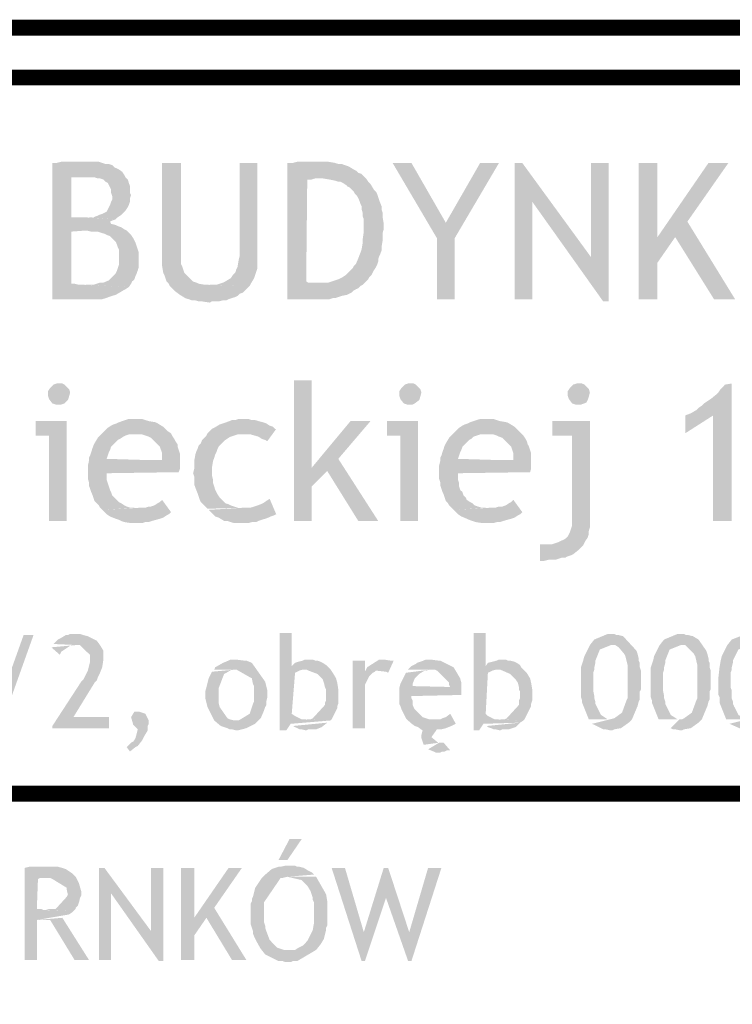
# Model space of a CAD drawing. Header units: millimetres. Extents: x -14047 to 49934, y -21523 to 14989.
# Tile 27 of 256: x 2530 to 2587, y 2939 to 3017. Entities that reach past the tile are written whole.
import ezdxf

# ---------------------------------------------------------------- set-up
doc = ezdxf.new("R2010")
doc.units = ezdxf.units.MM
doc.layers.add('H', color=7, linetype='Continuous')
doc.layers.add('P', color=7, linetype='Continuous')

msp = doc.modelspace()

# ---------------------------------------------------------------- hatches: boundary and pattern name
at = {"layer": 'H', "linetype": 'Continuous'}
for points in [[(2532.932, 2994.605), (2532.932, 3005.449), (2533.287, 3005.449), (2533.637, 3005.539), (2533.902, 3005.539), (2534.257, 3005.539), (2534.522, 3005.539), (2534.787, 3005.539), (2535.052, 3005.539), (2535.492, 3005.539), (2535.667, 3005.539), (2536.371, 3005.539), (2536.636, 3005.539), (2536.901, 3005.449), (2537.166, 3005.364), (2537.431, 3005.364), (2537.696, 3005.274), (2537.871, 3005.099), (2538.226, 3004.924), (2538.491, 3004.744), (2538.666, 3004.479), (2535.757, 3004.304), (2535.137, 3004.304), (2534.872, 3004.304), (2534.607, 3004.304), (2534.432, 3004.304), (2534.432, 3001.129), (2534.607, 3001.129), (2534.872, 3001.129), (2535.137, 3001.129), (2535.402, 3001.129), (2537.961, 3000.954), (2537.696, 3000.864), (2537.521, 3000.779), (2537.606, 3000.599), (2537.961, 3000.514), (2538.136, 3000.424), (2538.401, 3000.334), (2538.666, 3000.159), (2538.841, 3000.069), (2535.577, 3000.069), (2534.432, 2999.984), (2534.432, 2995.84), (2534.697, 2995.84), (2535.052, 2995.75), (2535.227, 2995.75), (2535.492, 2995.75), (2539.016, 2995.575), (2538.751, 2995.4), (2538.576, 2995.31), (2538.136, 2995.045), (2537.961, 2994.955), (2537.696, 2994.87), (2537.431, 2994.78), (2537.166, 2994.69), (2536.901, 2994.605), (2536.636, 2994.605), (2536.371, 2994.605), (2536.106, 2994.605)], [(2545.455, 2994.34), (2544.84, 2994.43), (2544.575, 2994.43), (2544.31, 2994.515), (2544.045, 2994.515), (2543.78, 2994.605), (2543.515, 2994.69), (2543.076, 2994.955), (2542.721, 2995.22), (2542.281, 2995.66), (2542.191, 2995.84), (2542.016, 2996.015), (2541.926, 2996.28), (2541.841, 2996.545), (2541.751, 2996.72), (2541.666, 2997.25), (2541.666, 2997.865), (2541.666, 3005.449), (2543.161, 3005.449), (2543.161, 2997.69), (2543.161, 2997.425), (2543.251, 2997.25), (2543.341, 2996.985), (2543.426, 2996.72), (2543.605, 2996.545), (2543.78, 2996.37), (2543.955, 2996.19), (2544.13, 2996.015), (2544.395, 2995.925), (2544.575, 2995.84), (2545.1, 2995.75), (2545.365, 2995.75), (2548.63, 2995.66), (2548.455, 2995.485), (2548.275, 2995.31), (2548.1, 2995.135), (2547.835, 2995.045), (2547.66, 2994.87), (2547.485, 2994.78), (2546.955, 2994.605), (2546.78, 2994.515), (2546.515, 2994.515), (2546.16, 2994.43), (2545.895, 2994.43), (2545.63, 2994.43)], [(2548.63, 2995.66), (2545.455, 2995.75), (2545.72, 2995.75), (2545.985, 2995.75), (2546.25, 2995.84), (2546.515, 2995.925), (2546.69, 2996.015), (2547.13, 2996.28), (2547.305, 2996.545), (2547.485, 2996.72), (2547.57, 2996.985), (2547.66, 2997.16), (2547.75, 2997.69), (2547.835, 2998.045), (2547.835, 3005.449), (2549.25, 3005.449), (2549.25, 2997.865), (2549.25, 2997.605), (2549.25, 2997.34), (2549.25, 2997.075), (2549.07, 2996.545), (2548.985, 2996.28), (2548.72, 2995.84)], [(2551.629, 2994.605), (2551.629, 3005.449), (2552.069, 3005.449), (2552.424, 3005.539), (2552.774, 3005.539), (2553.039, 3005.539), (2553.304, 3005.539), (2553.569, 3005.539), (2554.624, 3005.539), (2554.889, 3005.539), (2555.419, 3005.449), (2555.684, 3005.364), (2555.949, 3005.364), (2556.214, 3005.274), (2556.479, 3005.184), (2556.919, 3004.924), (2557.094, 3004.834), (2557.274, 3004.659), (2557.539, 3004.569), (2557.714, 3004.394), (2557.889, 3004.214), (2554.274, 3004.214), (2553.834, 3004.214), (2553.569, 3004.129), (2553.214, 3004.129), (2553.129, 2996.015), (2553.304, 2995.925), (2553.569, 2995.925), (2553.834, 2995.925), (2554.364, 2995.925), (2557.624, 2995.75), (2557.449, 2995.66), (2557.274, 2995.485), (2557.094, 2995.4), (2556.919, 2995.31), (2556.744, 2995.135), (2556.569, 2995.045), (2556.389, 2994.955), (2555.949, 2994.87), (2555.684, 2994.78), (2555.419, 2994.69), (2555.244, 2994.69), (2554.979, 2994.605), (2554.714, 2994.605), (2554.184, 2994.605)], [(2563.533, 2999.455), (2560.003, 3005.449), (2561.503, 3005.449), (2564.238, 3000.689)], [(2563.533, 2994.605), (2563.533, 2999.455), (2564.238, 3000.689), (2566.972, 3005.449), (2568.472, 3005.449), (2564.943, 2999.455), (2564.943, 2994.605)], [(2569.707, 2994.605), (2569.707, 3005.449), (2570.322, 3005.449), (2571.117, 3002.364), (2571.117, 2994.605)], [(2576.761, 2994.43), (2571.117, 3002.364), (2570.322, 3005.449), (2575.791, 2997.955)], [(2576.761, 2994.43), (2575.791, 2997.955), (2575.791, 3005.449), (2577.201, 3005.449), (2577.201, 2994.43)], [(2579.581, 2994.605), (2579.581, 3005.449), (2581.08, 3005.449), (2581.08, 2994.605)], [(2581.08, 2997.515), (2581.08, 2999.545), (2585.14, 3005.449), (2586.725, 3005.449), (2583.46, 3000.779), (2582.49, 2999.545)], [(2537.961, 3000.954), (2535.577, 3001.129), (2535.842, 3001.129), (2536.196, 3001.129), (2536.461, 3001.219), (2536.636, 3001.304), (2536.901, 3001.394), (2537.076, 3001.484), (2537.256, 3001.569), (2537.341, 3001.749), (2537.431, 3001.924), (2537.521, 3002.099), (2537.606, 3002.364), (2537.696, 3002.539), (2537.696, 3002.804), (2537.606, 3003.069), (2537.606, 3003.334), (2537.521, 3003.509), (2537.431, 3003.689), (2537.341, 3003.864), (2537.166, 3003.954), (2536.991, 3004.129), (2536.726, 3004.214), (2536.551, 3004.214), (2536.286, 3004.304), (2535.932, 3004.304), (2535.757, 3004.304), (2538.666, 3004.479), (2538.751, 3004.304), (2538.931, 3004.129), (2539.016, 3003.864), (2539.106, 3003.599), (2539.106, 3003.334), (2539.106, 3003.069), (2539.196, 3002.894), (2539.106, 3002.629), (2539.106, 3002.364), (2539.016, 3002.099), (2538.931, 3001.924), (2538.751, 3001.659), (2538.576, 3001.484), (2538.401, 3001.304), (2538.136, 3001.129)], [(2557.624, 2995.75), (2554.364, 2995.925), (2554.624, 2995.925), (2554.889, 2995.925), (2555.154, 2996.015), (2555.419, 2996.105), (2555.684, 2996.19), (2555.859, 2996.28), (2556.039, 2996.37), (2556.304, 2996.545), (2556.479, 2996.72), (2556.654, 2996.895), (2556.829, 2997.075), (2556.919, 2997.25), (2557.094, 2997.425), (2557.274, 2997.865), (2557.449, 2998.31), (2557.539, 2998.575), (2557.624, 2999.1), (2557.624, 2999.365), (2557.714, 2999.984), (2557.714, 3000.334), (2557.714, 3000.954), (2557.624, 3001.219), (2557.624, 3001.484), (2557.539, 3001.749), (2557.539, 3002.009), (2557.449, 3002.189), (2557.359, 3002.454), (2557.274, 3002.629), (2557.184, 3002.804), (2557.009, 3002.984), (2556.919, 3003.159), (2556.744, 3003.334), (2556.569, 3003.509), (2556.389, 3003.599), (2556.304, 3003.689), (2556.039, 3003.864), (2555.859, 3003.954), (2555.684, 3003.954), (2555.419, 3004.039), (2554.979, 3004.129), (2554.449, 3004.214), (2554.274, 3004.214), (2557.889, 3004.214), (2558.064, 3003.954), (2558.244, 3003.774), (2558.508, 3003.334), (2558.683, 3003.159), (2558.773, 3002.984), (2558.858, 3002.719), (2558.948, 3002.454), (2559.123, 3002.009), (2559.123, 3001.749), (2559.213, 3001.484), (2559.213, 3001.129), (2559.298, 3000.599), (2559.298, 3000.159), (2559.213, 2999.894), (2559.213, 2999.28), (2559.123, 2998.75), (2559.123, 2998.485), (2559.033, 2998.22), (2558.948, 2998.045), (2558.858, 2997.78), (2558.858, 2997.605), (2558.773, 2997.34), (2558.683, 2997.16), (2558.508, 2996.895), (2558.418, 2996.72), (2558.329, 2996.545), (2558.154, 2996.37), (2558.064, 2996.19), (2557.799, 2995.925)], [(2585.58, 2994.605), (2582.49, 2999.545), (2583.46, 3000.779), (2587.255, 2994.605)], [(2539.016, 2995.575), (2535.577, 2995.75), (2535.932, 2995.75), (2536.196, 2995.75), (2536.461, 2995.84), (2536.726, 2995.925), (2536.991, 2995.925), (2537.431, 2996.105), (2537.606, 2996.28), (2537.781, 2996.455), (2537.961, 2996.635), (2538.046, 2996.81), (2538.136, 2997.075), (2538.226, 2997.34), (2538.226, 2997.605), (2538.226, 2997.865), (2538.226, 2998.22), (2538.226, 2998.575), (2538.136, 2998.75), (2538.046, 2999.015), (2537.961, 2999.19), (2537.781, 2999.365), (2537.521, 2999.63), (2537.256, 2999.72), (2537.076, 2999.81), (2536.811, 2999.894), (2536.551, 2999.984), (2536.286, 2999.984), (2536.022, 2999.984), (2535.667, 3000.069), (2538.841, 3000.069), (2539.016, 2999.894), (2539.196, 2999.72), (2539.371, 2999.455), (2539.546, 2999.1), (2539.636, 2998.835), (2539.726, 2998.575), (2539.811, 2998.31), (2539.811, 2998.045), (2539.811, 2997.425), (2539.811, 2997.16), (2539.726, 2996.895), (2539.636, 2996.635), (2539.546, 2996.455), (2539.461, 2996.19), (2539.281, 2996.015), (2539.196, 2995.84)], [(2533.462, 2986.226), (2533.197, 2986.226), (2532.932, 2986.316), (2532.667, 2986.666), (2532.582, 2986.931), (2532.582, 2987.286), (2532.757, 2987.551), (2533.022, 2987.816), (2533.287, 2987.901), (2533.462, 2987.901), (2533.727, 2987.901), (2533.902, 2987.816), (2534.082, 2987.636), (2534.257, 2987.461), (2534.347, 2987.196), (2534.257, 2986.846), (2534.167, 2986.581), (2533.902, 2986.316), (2533.637, 2986.226)], [(2552.159, 2976.968), (2552.159, 2988.166), (2553.569, 2988.166), (2553.569, 2981.202), (2554.804, 2980.937), (2553.569, 2979.702), (2553.569, 2976.968)], [(2561.418, 2986.226), (2561.153, 2986.226), (2560.888, 2986.316), (2560.623, 2986.666), (2560.533, 2986.931), (2560.533, 2987.286), (2560.713, 2987.551), (2560.973, 2987.816), (2561.238, 2987.901), (2561.418, 2987.901), (2561.683, 2987.901), (2561.858, 2987.816), (2562.033, 2987.636), (2562.208, 2987.461), (2562.298, 2987.196), (2562.208, 2986.846), (2562.123, 2986.581), (2561.768, 2986.316), (2561.593, 2986.226)], [(2574.821, 2986.226), (2574.556, 2986.226), (2574.291, 2986.316), (2574.026, 2986.666), (2573.936, 2986.931), (2573.936, 2987.286), (2574.116, 2987.551), (2574.381, 2987.816), (2574.646, 2987.901), (2574.821, 2987.901), (2575.086, 2987.901), (2575.261, 2987.816), (2575.436, 2987.636), (2575.616, 2987.461), (2575.701, 2987.196), (2575.616, 2986.846), (2575.526, 2986.581), (2575.436, 2986.401), (2575.261, 2986.316), (2574.996, 2986.226)], [(2585.49, 2976.968), (2585.49, 2985.346), (2583.285, 2985.346), (2583.46, 2985.431), (2583.725, 2985.521), (2584.17, 2985.786), (2584.345, 2985.961), (2584.61, 2986.136), (2584.785, 2986.316), (2585.05, 2986.491), (2585.315, 2986.666), (2585.755, 2987.021), (2585.93, 2987.196), (2586.11, 2987.461), (2586.46, 2987.816), (2586.99, 2987.901), (2586.99, 2976.968)], [(2536.901, 2977.847), (2536.726, 2978.027), (2536.636, 2978.202), (2536.461, 2978.377), (2536.286, 2978.557), (2536.196, 2978.817), (2536.106, 2979.082), (2536.022, 2979.262), (2535.842, 2979.787), (2535.842, 2980.052), (2535.757, 2980.317), (2535.757, 2980.582), (2535.757, 2980.847), (2535.757, 2981.377), (2535.842, 2981.732), (2535.842, 2981.992), (2535.932, 2982.172), (2536.022, 2982.437), (2536.106, 2982.702), (2536.196, 2982.962), (2536.286, 2983.142), (2536.551, 2983.582), (2536.726, 2983.757), (2536.901, 2983.937), (2537.166, 2984.197), (2537.341, 2984.377), (2537.606, 2984.552), (2537.781, 2984.642), (2538.046, 2984.727), (2538.226, 2984.817), (2538.491, 2984.907), (2539.016, 2985.081), (2539.281, 2985.081), (2539.811, 2985.081), (2540.076, 2985.081), (2540.341, 2984.991), (2540.606, 2984.907), (2541.136, 2984.817), (2541.311, 2984.727), (2541.751, 2984.462), (2541.926, 2984.287), (2542.106, 2984.112), (2542.371, 2983.937), (2539.546, 2983.847), (2539.281, 2983.847), (2539.016, 2983.847), (2538.751, 2983.757), (2538.576, 2983.672), (2538.311, 2983.492), (2538.136, 2983.407), (2537.961, 2983.227), (2537.781, 2983.052), (2537.606, 2982.877), (2537.521, 2982.612), (2537.431, 2982.437), (2537.341, 2982.172), (2537.256, 2981.907), (2543.076, 2981.732), (2543.076, 2981.377), (2543.076, 2981.112), (2542.986, 2980.847), (2537.256, 2980.762), (2537.256, 2980.497), (2537.256, 2980.232), (2537.341, 2979.967), (2537.431, 2979.702), (2537.521, 2979.437), (2537.606, 2979.262), (2537.696, 2978.997), (2537.871, 2978.817), (2538.046, 2978.642), (2538.226, 2978.467), (2538.401, 2978.377), (2538.666, 2978.202), (2538.841, 2978.112), (2539.106, 2978.027), (2539.371, 2978.027), (2539.636, 2978.027), (2539.726, 2978.027)], [(2550.04, 2983.317), (2549.865, 2983.407), (2549.6, 2983.492), (2549.335, 2983.672), (2548.72, 2983.847), (2548.455, 2983.847), (2548.19, 2983.847), (2545.28, 2983.937), (2545.455, 2984.112), (2545.63, 2984.287), (2545.81, 2984.377), (2546.25, 2984.642), (2546.515, 2984.727), (2546.78, 2984.817), (2547.22, 2984.991), (2547.485, 2984.991), (2547.75, 2985.081), (2548.1, 2985.081), (2548.54, 2985.081), (2548.805, 2984.991), (2549.07, 2984.991), (2549.335, 2984.907), (2549.69, 2984.817), (2549.955, 2984.727), (2550.22, 2984.552), (2550.48, 2984.462), (2550.66, 2984.287), (2550.745, 2984.287)], [(2564.858, 2977.847), (2564.678, 2978.027), (2564.503, 2978.202), (2564.413, 2978.377), (2564.238, 2978.557), (2564.148, 2978.817), (2564.063, 2979.082), (2563.973, 2979.262), (2563.798, 2979.787), (2563.798, 2980.052), (2563.708, 2980.317), (2563.708, 2980.582), (2563.708, 2980.847), (2563.708, 2981.377), (2563.798, 2981.732), (2563.798, 2981.992), (2563.888, 2982.172), (2563.973, 2982.437), (2564.063, 2982.702), (2564.148, 2982.962), (2564.238, 2983.142), (2564.503, 2983.582), (2564.678, 2983.757), (2564.858, 2983.937), (2565.123, 2984.197), (2565.298, 2984.377), (2565.563, 2984.552), (2565.738, 2984.642), (2566.002, 2984.727), (2566.177, 2984.817), (2566.442, 2984.907), (2566.972, 2985.081), (2567.237, 2985.081), (2567.767, 2985.081), (2568.032, 2985.081), (2568.297, 2984.991), (2568.557, 2984.907), (2569.087, 2984.817), (2569.267, 2984.727), (2569.707, 2984.462), (2569.882, 2984.287), (2570.057, 2984.112), (2570.237, 2983.937), (2567.502, 2983.847), (2567.237, 2983.847), (2566.972, 2983.847), (2566.707, 2983.757), (2566.442, 2983.672), (2566.267, 2983.492), (2566.092, 2983.407), (2565.912, 2983.227), (2565.738, 2983.052), (2565.563, 2982.877), (2565.473, 2982.612), (2565.383, 2982.437), (2565.298, 2982.172), (2565.208, 2981.907), (2571.027, 2981.732), (2571.027, 2981.377), (2571.027, 2981.112), (2570.942, 2980.847), (2565.208, 2980.762), (2565.208, 2980.497), (2565.208, 2980.232), (2565.298, 2979.967), (2565.298, 2979.702), (2565.383, 2979.437), (2565.563, 2979.262), (2565.648, 2978.997), (2565.827, 2978.817), (2565.912, 2978.642), (2566.177, 2978.467), (2566.352, 2978.377), (2566.532, 2978.202), (2566.797, 2978.112), (2567.062, 2978.027), (2567.322, 2978.027), (2567.587, 2978.027), (2567.677, 2978.027)], [(2583.285, 2983.937), (2583.285, 2985.346), (2585.49, 2985.346)], [(2532.667, 2976.968), (2532.667, 2983.757), (2531.612, 2983.757), (2531.612, 2984.907), (2534.082, 2984.907), (2534.082, 2976.968)], [(2557.274, 2976.968), (2554.804, 2980.937), (2553.569, 2981.202), (2556.654, 2984.907), (2558.244, 2984.907), (2555.684, 2981.907), (2558.858, 2976.968)], [(2560.623, 2976.968), (2560.623, 2983.757), (2559.563, 2983.757), (2559.563, 2984.907), (2562.033, 2984.907), (2562.033, 2976.968)], [(2571.732, 2973.793), (2571.732, 2975.118), (2572.087, 2975.118), (2572.442, 2975.118), (2572.702, 2975.118), (2572.967, 2975.203), (2573.232, 2975.293), (2573.411, 2975.383), (2573.586, 2975.468), (2573.761, 2975.558), (2573.936, 2975.733), (2574.026, 2975.908), (2574.116, 2976.088), (2574.201, 2976.353), (2574.291, 2976.613), (2574.291, 2976.968), (2574.291, 2983.757), (2572.702, 2983.757), (2572.702, 2984.907), (2575.701, 2984.907), (2575.701, 2977.058), (2575.701, 2976.703), (2575.701, 2976.438), (2575.616, 2976.173), (2575.616, 2975.908), (2575.526, 2975.643), (2575.351, 2975.383), (2575.261, 2975.203), (2575.171, 2975.028), (2574.996, 2974.853), (2574.821, 2974.673), (2574.381, 2974.323), (2574.201, 2974.233), (2573.936, 2974.148), (2573.761, 2974.058), (2573.496, 2974.058), (2573.232, 2973.968), (2572.967, 2973.883), (2572.702, 2973.883), (2572.442, 2973.883), (2572.087, 2973.793)], [(2543.076, 2981.732), (2537.256, 2981.817), (2541.666, 2981.817), (2541.666, 2982.082), (2541.666, 2982.347), (2541.576, 2982.612), (2541.486, 2982.877), (2541.311, 2983.052), (2541.136, 2983.227), (2540.956, 2983.407), (2540.781, 2983.582), (2540.606, 2983.672), (2540.341, 2983.757), (2540.076, 2983.847), (2539.811, 2983.847), (2539.546, 2983.847), (2542.371, 2983.937), (2542.456, 2983.757), (2542.636, 2983.492), (2542.721, 2983.317), (2542.901, 2983.052), (2542.901, 2982.877), (2542.986, 2982.612), (2543.076, 2982.347), (2543.076, 2982.082)], [(2545.28, 2977.937), (2545.1, 2978.112), (2544.75, 2978.467), (2544.66, 2978.642), (2544.485, 2979.172), (2544.31, 2979.612), (2544.22, 2979.877), (2544.22, 2980.497), (2544.13, 2980.762), (2544.22, 2981.112), (2544.22, 2981.467), (2544.22, 2981.732), (2544.31, 2982.257), (2544.395, 2982.522), (2544.485, 2982.702), (2544.575, 2982.962), (2544.75, 2983.142), (2544.84, 2983.407), (2545.015, 2983.582), (2545.19, 2983.757), (2545.28, 2983.937), (2548.19, 2983.847), (2547.925, 2983.847), (2547.66, 2983.847), (2547.395, 2983.757), (2547.13, 2983.672), (2546.955, 2983.582), (2546.69, 2983.407), (2546.515, 2983.227), (2546.335, 2983.052), (2546.16, 2982.877), (2546.075, 2982.702), (2545.985, 2982.437), (2545.895, 2982.257), (2545.81, 2981.992), (2545.72, 2981.732), (2545.63, 2981.202), (2545.63, 2980.582), (2545.72, 2980.232), (2545.72, 2979.967), (2545.81, 2979.702), (2545.895, 2979.437), (2545.985, 2979.262), (2546.075, 2979.082), (2546.25, 2978.817), (2546.515, 2978.557), (2546.69, 2978.377), (2546.955, 2978.292), (2547.13, 2978.202), (2547.395, 2978.112), (2547.66, 2978.027), (2547.925, 2978.027), (2548.275, 2978.027)], [(2571.027, 2981.732), (2565.208, 2981.817), (2569.617, 2981.817), (2569.617, 2982.082), (2569.617, 2982.347), (2569.527, 2982.612), (2569.442, 2982.877), (2569.267, 2983.052), (2569.087, 2983.227), (2568.912, 2983.407), (2568.737, 2983.582), (2568.472, 2983.672), (2568.297, 2983.757), (2568.032, 2983.847), (2567.767, 2983.847), (2567.502, 2983.847), (2570.237, 2983.937), (2570.412, 2983.757), (2570.587, 2983.492), (2570.677, 2983.317), (2570.762, 2983.052), (2570.852, 2982.877), (2570.942, 2982.612), (2571.027, 2982.347), (2571.027, 2982.082)], [(2539.196, 2976.793), (2538.666, 2976.878), (2538.401, 2976.968), (2538.226, 2977.058), (2537.961, 2977.143), (2537.521, 2977.323), (2537.256, 2977.498), (2537.076, 2977.672), (2536.901, 2977.847), (2540.076, 2978.027), (2540.341, 2978.027), (2540.606, 2978.112), (2540.781, 2978.112), (2541.046, 2978.202), (2541.311, 2978.377), (2541.486, 2978.467), (2541.666, 2978.642), (2542.371, 2977.672), (2542.191, 2977.498), (2542.016, 2977.408), (2541.751, 2977.233), (2541.486, 2977.143), (2540.871, 2976.968), (2540.606, 2976.878), (2540.341, 2976.878), (2540.076, 2976.793), (2539.811, 2976.793)], [(2547.66, 2976.793), (2547.395, 2976.793), (2547.13, 2976.878), (2546.865, 2976.968), (2546.6, 2976.968), (2546.16, 2977.233), (2545.895, 2977.323), (2545.72, 2977.498), (2545.545, 2977.672), (2545.365, 2977.847), (2548.275, 2978.027), (2548.54, 2978.027), (2548.72, 2978.027), (2548.985, 2978.112), (2549.25, 2978.202), (2549.51, 2978.292), (2549.69, 2978.377), (2549.955, 2978.557), (2550.22, 2978.732), (2550.745, 2977.498), (2550.57, 2977.408), (2550.305, 2977.323), (2550.13, 2977.233), (2549.865, 2977.143), (2549.6, 2977.058), (2549.335, 2976.968), (2549.16, 2976.878), (2548.805, 2976.878), (2548.54, 2976.793), (2548.275, 2976.793)], [(2567.147, 2976.793), (2566.617, 2976.878), (2566.352, 2976.968), (2566.092, 2977.058), (2565.912, 2977.143), (2565.473, 2977.323), (2565.208, 2977.498), (2565.033, 2977.672), (2564.858, 2977.847), (2567.942, 2978.027), (2568.207, 2978.027), (2568.472, 2978.112), (2568.737, 2978.112), (2569.002, 2978.202), (2569.267, 2978.377), (2569.442, 2978.467), (2569.617, 2978.642), (2570.322, 2977.672), (2570.147, 2977.498), (2569.972, 2977.408), (2569.707, 2977.233), (2569.442, 2977.143), (2568.822, 2976.968), (2568.557, 2976.878), (2568.297, 2976.878), (2568.032, 2976.793), (2567.767, 2976.793)], [(2527.998, 2960.48), (2530.642, 2967.884), (2531.432, 2967.884), (2528.787, 2960.48)], [(2532.932, 2960.48), (2532.932, 2960.655), (2535.227, 2964.179), (2535.402, 2964.359), (2535.492, 2964.534), (2535.577, 2964.709), (2535.667, 2964.889), (2535.757, 2965.064), (2535.932, 2965.769), (2535.932, 2966.034), (2535.932, 2966.299), (2535.137, 2967.089), (2534.962, 2967.089), (2533.022, 2967.179), (2533.377, 2967.534), (2533.552, 2967.619), (2533.992, 2967.884), (2534.167, 2967.884), (2534.347, 2967.974), (2534.522, 2967.974), (2534.962, 2967.974), (2535.137, 2967.974), (2535.402, 2967.884), (2535.757, 2967.799), (2536.461, 2967.444), (2536.726, 2967.089), (2536.991, 2966.649), (2536.991, 2966.299), (2536.991, 2965.944), (2536.901, 2965.329), (2536.726, 2964.889), (2536.551, 2964.534), (2536.461, 2964.269), (2536.286, 2964.094), (2534.607, 2961.36), (2537.431, 2961.36), (2537.431, 2960.48)], [(2551.009, 2960.3), (2551.009, 2968.064), (2551.979, 2968.064), (2551.979, 2965.414), (2554.889, 2965.329), (2555.069, 2965.149), (2552.864, 2965.149), (2552.599, 2965.064), (2552.424, 2964.974), (2552.244, 2964.889), (2551.979, 2961.625), (2552.244, 2961.45), (2552.599, 2961.27), (2552.774, 2961.185), (2555.069, 2961.095), (2551.894, 2960.83), (2551.539, 2960.3)], [(2566.442, 2960.3), (2566.442, 2968.064), (2567.412, 2968.064), (2567.412, 2965.414), (2570.237, 2965.329), (2570.412, 2965.149), (2568.297, 2965.149), (2567.942, 2965.064), (2567.767, 2964.974), (2567.587, 2964.889), (2567.412, 2961.625), (2567.587, 2961.45), (2567.942, 2961.27), (2568.117, 2961.185), (2570.412, 2961.095), (2570.147, 2960.92), (2567.237, 2960.83), (2566.882, 2960.3)], [(2577.376, 2960.3), (2576.936, 2960.39), (2576.761, 2960.39), (2576.586, 2960.48), (2575.876, 2960.83), (2577.291, 2961.185), (2577.641, 2961.27), (2578.261, 2961.715), (2578.611, 2962.684), (2578.701, 2962.859), (2578.701, 2963.034), (2578.701, 2963.209), (2578.701, 2963.474), (2578.701, 2963.654), (2578.701, 2964.709), (2578.701, 2964.974), (2578.701, 2965.149), (2578.701, 2965.504), (2578.526, 2966.209), (2578.436, 2966.384), (2577.996, 2966.914), (2577.731, 2967.089), (2577.556, 2967.089), (2575.701, 2967.089), (2576.056, 2967.534), (2577.111, 2967.974), (2577.376, 2967.974), (2577.641, 2967.974), (2577.821, 2967.884), (2577.996, 2967.884), (2578.346, 2967.799), (2579.406, 2966.649), (2579.496, 2966.384), (2579.581, 2966.034), (2579.581, 2965.859), (2579.671, 2965.679), (2579.671, 2965.504), (2579.671, 2965.329), (2579.761, 2965.064), (2579.761, 2964.889), (2579.761, 2964.624), (2579.761, 2963.739), (2579.761, 2963.564), (2579.671, 2963.389), (2579.671, 2963.124), (2579.671, 2962.944), (2579.671, 2962.769), (2579.581, 2962.595), (2579.496, 2962.24), (2579.051, 2961.185), (2578.966, 2961.095), (2578.791, 2960.92), (2578.171, 2960.48), (2577.641, 2960.39), (2577.466, 2960.3)], [(2582.935, 2960.3), (2582.49, 2960.39), (2582.315, 2960.39), (2582.14, 2960.48), (2582.845, 2961.185), (2583.02, 2961.185), (2583.195, 2961.27), (2583.815, 2961.715), (2584.17, 2962.684), (2584.255, 2962.859), (2584.255, 2963.034), (2584.255, 2963.209), (2584.255, 2963.474), (2584.255, 2963.654), (2584.255, 2964.709), (2584.255, 2964.974), (2584.255, 2965.149), (2584.255, 2965.504), (2584.08, 2966.209), (2583.99, 2966.384), (2583.285, 2967.089), (2583.11, 2967.089), (2581.255, 2967.089), (2581.61, 2967.534), (2582.67, 2967.974), (2582.935, 2967.974), (2583.195, 2967.974), (2583.375, 2967.884), (2583.55, 2967.884), (2583.905, 2967.799), (2584.345, 2967.534), (2584.96, 2966.649), (2585.05, 2966.384), (2585.14, 2966.034), (2585.14, 2965.859), (2585.225, 2965.679), (2585.225, 2965.504), (2585.225, 2965.329), (2585.315, 2965.064), (2585.315, 2964.889), (2585.315, 2964.624), (2585.315, 2963.739), (2585.315, 2963.564), (2585.225, 2963.389), (2585.225, 2963.124), (2585.225, 2962.944), (2585.225, 2962.769), (2585.14, 2962.595), (2585.05, 2962.24), (2584.61, 2961.185), (2584.345, 2960.92), (2583.725, 2960.48), (2583.195, 2960.39), (2583.02, 2960.3)], [(2588.314, 2960.3), (2587.96, 2960.39), (2587.785, 2960.39), (2587.605, 2960.48), (2586.815, 2960.83), (2588.224, 2961.185), (2588.399, 2961.185), (2588.574, 2961.27), (2589.284, 2961.715), (2589.544, 2962.684), (2589.634, 2962.859), (2589.634, 2963.034), (2589.634, 2963.209), (2589.634, 2963.474), (2589.724, 2963.654), (2589.724, 2964.709), (2589.634, 2964.974), (2589.634, 2965.149), (2589.634, 2965.504), (2589.459, 2966.209), (2589.459, 2966.384), (2588.664, 2967.089), (2588.489, 2967.089), (2586.635, 2967.089), (2586.99, 2967.534), (2588.134, 2967.974), (2588.314, 2967.974), (2588.574, 2967.974), (2588.754, 2967.884), (2588.929, 2967.884), (2589.284, 2967.799), (2589.724, 2967.534), (2590.339, 2966.649), (2590.429, 2966.384), (2590.519, 2966.034), (2590.604, 2965.859), (2590.604, 2965.679), (2590.604, 2965.504), (2590.694, 2965.329), (2590.694, 2965.064), (2590.694, 2964.889), (2590.694, 2964.624), (2590.694, 2963.739), (2590.694, 2963.564), (2590.694, 2963.389), (2590.604, 2963.124), (2590.604, 2962.944), (2590.604, 2962.769), (2590.519, 2962.595), (2590.429, 2962.24), (2589.989, 2961.185), (2589.724, 2960.92), (2589.104, 2960.48), (2588.574, 2960.39), (2588.399, 2960.3)], [(2533.552, 2966.299), (2532.847, 2966.914), (2534.787, 2967.089), (2534.607, 2967.089), (2534.432, 2967.089), (2533.902, 2966.739), (2533.637, 2966.564), (2533.552, 2966.384)], [(2575.616, 2961.185), (2575.086, 2962.505), (2575.086, 2962.684), (2574.996, 2962.944), (2574.996, 2963.124), (2574.996, 2963.299), (2574.996, 2963.564), (2574.996, 2963.739), (2574.996, 2964.004), (2574.996, 2964.534), (2574.996, 2965.329), (2575.171, 2965.859), (2575.261, 2966.209), (2575.701, 2967.089), (2577.376, 2967.089), (2576.496, 2966.739), (2576.141, 2965.859), (2576.141, 2965.679), (2576.056, 2965.329), (2576.056, 2965.149), (2575.966, 2964.889), (2575.966, 2964.624), (2575.966, 2964.359), (2575.966, 2964.004), (2575.966, 2963.739), (2575.966, 2963.474), (2576.056, 2963.034), (2576.056, 2962.859), (2576.141, 2962.595), (2576.141, 2962.42), (2576.231, 2962.24), (2576.586, 2961.535), (2577.111, 2961.185), (2577.291, 2961.185)], [(2581.17, 2961.185), (2580.641, 2962.505), (2580.641, 2962.684), (2580.551, 2962.944), (2580.551, 2963.124), (2580.551, 2963.299), (2580.551, 2963.564), (2580.551, 2963.739), (2580.551, 2964.004), (2580.551, 2964.534), (2580.551, 2965.329), (2580.73, 2965.859), (2580.815, 2966.209), (2581.255, 2967.089), (2582.935, 2967.089), (2582.05, 2966.739), (2581.7, 2965.859), (2581.7, 2965.679), (2581.61, 2965.329), (2581.61, 2965.149), (2581.52, 2964.889), (2581.52, 2964.624), (2581.52, 2964.359), (2581.52, 2964.004), (2581.52, 2963.739), (2581.52, 2963.474), (2581.61, 2963.034), (2581.61, 2962.859), (2581.7, 2962.595), (2581.7, 2962.42), (2581.785, 2962.24), (2582.14, 2961.535), (2582.67, 2961.185), (2582.845, 2961.185)], [(2586.55, 2961.185), (2586.02, 2962.505), (2586.02, 2962.684), (2586.02, 2962.944), (2585.93, 2963.124), (2585.93, 2963.299), (2585.93, 2963.564), (2585.93, 2963.739), (2585.93, 2964.004), (2585.93, 2964.534), (2586.02, 2965.329), (2586.11, 2965.859), (2586.195, 2966.209), (2586.635, 2967.089), (2588.314, 2967.089), (2587.52, 2966.739), (2587.08, 2965.859), (2587.08, 2965.679), (2586.99, 2965.329), (2586.99, 2965.149), (2586.9, 2964.889), (2586.9, 2964.624), (2586.9, 2964.359), (2586.9, 2964.004), (2586.9, 2963.739), (2586.99, 2963.474), (2586.99, 2963.034), (2586.99, 2962.859), (2587.08, 2962.595), (2587.08, 2962.42), (2587.165, 2962.24), (2587.52, 2961.535), (2588.134, 2961.185), (2588.224, 2961.185)], [(2547.57, 2960.3), (2547.22, 2960.39), (2547.045, 2960.39), (2546.865, 2960.48), (2546.335, 2960.655), (2545.81, 2961.095), (2547.57, 2961.095), (2547.75, 2961.095), (2548.63, 2961.625), (2548.895, 2962.42), (2548.985, 2962.595), (2548.985, 2963.034), (2548.985, 2963.389), (2548.985, 2963.564), (2548.985, 2963.829), (2548.895, 2964.004), (2548.805, 2964.444), (2547.57, 2965.149), (2545.81, 2965.149), (2545.895, 2965.329), (2546.515, 2965.679), (2546.955, 2965.859), (2547.13, 2965.944), (2547.305, 2965.944), (2547.485, 2965.944), (2548.19, 2965.859), (2548.365, 2965.859), (2548.805, 2965.679), (2549.865, 2964.179), (2549.955, 2963.829), (2550.04, 2963.474), (2550.04, 2962.944), (2549.955, 2962.595), (2549.955, 2962.33), (2549.865, 2962.155), (2549.775, 2961.89), (2549.51, 2961.27), (2549.07, 2960.83), (2548.365, 2960.48), (2548.015, 2960.39), (2547.66, 2960.3)], [(2554.889, 2965.329), (2551.979, 2965.414), (2552.244, 2965.679), (2552.509, 2965.769), (2552.864, 2965.859), (2553.039, 2965.944), (2553.214, 2965.944), (2553.394, 2965.944), (2553.654, 2965.944), (2553.834, 2965.859), (2554.009, 2965.859), (2554.274, 2965.769), (2554.449, 2965.679), (2554.714, 2965.504)], [(2556.829, 2960.48), (2556.829, 2965.859), (2557.799, 2965.859), (2557.799, 2964.974), (2558.418, 2964.889), (2558.329, 2964.799), (2558.154, 2964.624), (2557.799, 2963.914), (2557.799, 2963.654), (2557.799, 2960.48)], [(2559.653, 2964.889), (2559.478, 2964.974), (2557.889, 2965.149), (2557.979, 2965.329), (2558.948, 2965.944), (2559.298, 2965.944), (2559.828, 2965.859), (2560.093, 2965.859)], [(2565.473, 2963.739), (2561.593, 2963.739), (2564.593, 2963.739), (2564.503, 2963.914), (2564.503, 2964.094), (2563.533, 2965.064), (2563.358, 2965.149), (2563.178, 2965.149), (2561.238, 2965.149), (2561.503, 2965.414), (2561.858, 2965.594), (2561.948, 2965.679), (2562.473, 2965.859), (2562.653, 2965.944), (2563.003, 2965.944), (2563.623, 2965.859), (2563.798, 2965.859), (2563.973, 2965.769), (2564.858, 2965.329), (2565.383, 2964.444), (2565.473, 2964.094), (2565.473, 2963.914)], [(2570.237, 2965.329), (2567.412, 2965.414), (2567.587, 2965.679), (2567.942, 2965.769), (2568.297, 2965.859), (2568.472, 2965.944), (2568.647, 2965.944), (2568.822, 2965.944), (2569.002, 2965.944), (2569.177, 2965.859), (2569.352, 2965.859), (2569.707, 2965.769), (2569.882, 2965.679), (2570.147, 2965.504)], [(2545.81, 2961.095), (2545.28, 2962.155), (2545.19, 2962.505), (2545.1, 2962.859), (2545.1, 2963.389), (2545.19, 2963.739), (2545.28, 2964.094), (2545.365, 2964.444), (2545.63, 2964.974), (2547.57, 2965.149), (2547.22, 2965.149), (2546.78, 2964.889), (2546.6, 2964.799), (2546.16, 2963.654), (2546.16, 2963.299), (2546.16, 2962.944), (2546.16, 2962.505), (2546.25, 2962.155), (2546.865, 2961.27), (2547.045, 2961.185), (2547.395, 2961.095), (2547.57, 2961.095)], [(2555.069, 2961.095), (2552.864, 2961.185), (2553.129, 2961.185), (2553.304, 2961.185), (2553.479, 2961.185), (2553.654, 2961.27), (2554.624, 2962.33), (2554.624, 2962.505), (2554.714, 2962.684), (2554.714, 2962.859), (2554.714, 2963.389), (2554.714, 2963.564), (2554.624, 2963.739), (2554.539, 2964.094), (2554.449, 2964.359), (2554.009, 2964.799), (2553.304, 2965.064), (2553.129, 2965.149), (2552.949, 2965.149), (2555.069, 2965.149), (2555.244, 2964.889), (2555.509, 2964.444), (2555.599, 2964.094), (2555.684, 2963.564), (2555.684, 2962.859), (2555.684, 2962.684), (2555.684, 2962.42), (2555.599, 2962.24), (2555.599, 2962.065), (2555.154, 2961.185)], [(2558.418, 2964.889), (2557.799, 2964.974), (2557.889, 2965.149), (2559.033, 2965.149), (2558.683, 2965.064), (2558.593, 2964.974)], [(2561.238, 2961.095), (2561.063, 2961.27), (2560.888, 2961.625), (2560.713, 2961.975), (2560.623, 2962.24), (2560.533, 2962.42), (2560.533, 2962.595), (2560.533, 2962.859), (2560.533, 2963.299), (2560.533, 2963.474), (2560.533, 2963.654), (2560.623, 2964.004), (2560.713, 2964.179), (2561.063, 2964.889), (2563.093, 2965.149), (2562.918, 2965.149), (2562.738, 2965.064), (2562.563, 2965.064), (2562.123, 2964.799), (2561.948, 2964.624), (2561.768, 2964.444), (2561.593, 2964.004), (2561.593, 2963.829), (2565.473, 2963.739), (2565.473, 2963.474), (2565.473, 2963.299), (2565.473, 2963.124), (2561.503, 2963.034), (2561.503, 2962.859), (2561.593, 2962.684), (2561.593, 2962.33), (2561.768, 2961.975), (2562.388, 2961.36), (2562.918, 2961.185), (2563.093, 2961.185), (2563.268, 2961.185)], [(2570.412, 2961.095), (2568.297, 2961.185), (2568.472, 2961.185), (2568.737, 2961.185), (2568.912, 2961.185), (2569.087, 2961.27), (2570.057, 2962.33), (2570.057, 2962.505), (2570.057, 2962.684), (2570.147, 2962.859), (2570.147, 2963.389), (2570.057, 2963.564), (2570.057, 2963.739), (2569.972, 2964.094), (2569.792, 2964.359), (2569.352, 2964.799), (2568.737, 2965.064), (2568.557, 2965.149), (2568.382, 2965.149), (2570.412, 2965.149), (2570.677, 2964.889), (2570.942, 2964.444), (2571.027, 2964.094), (2571.117, 2963.564), (2571.117, 2962.859), (2571.117, 2962.684), (2571.027, 2962.42), (2571.027, 2962.24), (2570.942, 2962.065), (2570.497, 2961.185)], [(2539.106, 2958.625), (2538.841, 2958.98), (2539.016, 2959.155), (2539.196, 2959.33), (2539.371, 2959.42), (2539.546, 2959.685), (2539.726, 2960.39), (2539.371, 2960.74), (2539.196, 2961.36), (2539.461, 2961.8), (2539.811, 2961.8), (2540.341, 2961.625), (2540.606, 2961.095), (2540.606, 2960.83), (2540.516, 2960.655), (2540.516, 2960.3), (2540.251, 2959.86), (2540.076, 2959.51), (2539.726, 2959.065), (2539.546, 2958.98)], [(2562.473, 2959.155), (2562.298, 2959.685), (2562.298, 2959.95), (2562.388, 2960.3), (2562.033, 2960.565), (2561.768, 2960.655), (2561.418, 2960.92), (2561.238, 2961.095), (2563.268, 2961.185), (2563.443, 2961.185), (2563.623, 2961.185), (2563.798, 2961.185), (2563.973, 2961.27), (2564.238, 2961.36), (2564.593, 2961.625), (2565.033, 2960.83), (2564.678, 2960.655), (2564.238, 2960.48), (2563.888, 2960.39), (2563.708, 2960.39), (2563.533, 2960.39), (2563.093, 2959.77), (2563.623, 2959.33), (2563.708, 2959.33)], [(2553.129, 2960.3), (2552.774, 2960.39), (2552.599, 2960.39), (2552.424, 2960.48), (2552.244, 2960.565), (2552.069, 2960.655), (2554.804, 2960.92), (2554.364, 2960.565), (2553.919, 2960.39), (2553.569, 2960.39), (2553.304, 2960.39)], [(2568.557, 2960.3), (2568.207, 2960.39), (2568.032, 2960.39), (2567.852, 2960.48), (2567.587, 2960.565), (2567.502, 2960.655), (2570.147, 2960.92), (2569.792, 2960.565), (2569.267, 2960.39), (2568.912, 2960.39), (2568.737, 2960.39)], [(2563.623, 2958.54), (2563.443, 2958.54), (2563.268, 2958.625), (2562.828, 2958.8), (2563.708, 2959.33), (2563.888, 2959.33), (2564.063, 2959.33), (2564.593, 2958.715), (2564.328, 2958.715), (2564.148, 2958.625), (2563.973, 2958.625), (2563.798, 2958.54), (2563.708, 2958.54)], [(2550.925, 2949.986), (2551.804, 2951.661), (2552.774, 2951.661), (2551.629, 2949.986)], [(2530.727, 2942.047), (2530.727, 2949.366), (2531.082, 2949.456), (2531.347, 2949.456), (2531.697, 2949.456), (2531.962, 2949.456), (2532.142, 2949.456), (2532.757, 2949.456), (2532.932, 2949.456), (2533.197, 2949.456), (2533.377, 2949.456), (2533.727, 2949.366), (2533.992, 2949.276), (2534.522, 2948.926), (2534.787, 2948.661), (2532.317, 2948.571), (2531.962, 2948.571), (2531.787, 2948.486), (2531.697, 2946.102), (2531.877, 2946.102), (2532.052, 2946.102), (2532.227, 2946.017), (2534.607, 2945.927), (2534.522, 2945.842), (2534.257, 2945.662), (2531.697, 2945.222), (2531.697, 2942.047)], [(2536.636, 2942.047), (2536.636, 2949.366), (2537.076, 2949.366), (2537.606, 2947.337), (2537.606, 2942.047)], [(2541.401, 2941.957), (2537.606, 2947.337), (2537.076, 2949.366), (2540.781, 2944.342)], [(2541.401, 2941.957), (2540.781, 2944.342), (2540.781, 2949.366), (2541.751, 2949.366), (2541.751, 2941.957)], [(2543.161, 2942.047), (2543.161, 2949.366), (2544.22, 2949.366), (2544.22, 2942.047)], [(2544.22, 2943.987), (2544.22, 2945.397), (2546.955, 2949.366), (2548.015, 2949.366), (2545.81, 2946.192), (2545.19, 2945.397)], [(2551.449, 2941.872), (2551.274, 2941.957), (2551.099, 2941.957), (2550.925, 2941.957), (2549.865, 2942.487), (2549.51, 2942.927), (2549.16, 2943.547), (2548.985, 2943.897), (2548.895, 2944.162), (2548.895, 2944.342), (2548.72, 2944.867), (2548.72, 2945.487), (2548.72, 2946.017), (2548.72, 2946.192), (2548.72, 2946.367), (2548.72, 2946.547), (2548.805, 2946.722), (2548.805, 2946.897), (2548.895, 2947.072), (2548.985, 2947.427), (2549.07, 2947.781), (2549.425, 2948.306), (2549.6, 2948.571), (2549.775, 2948.751), (2550.395, 2949.276), (2550.925, 2949.456), (2551.099, 2949.456), (2551.449, 2949.541), (2551.629, 2949.541), (2551.894, 2949.541), (2552.069, 2949.541), (2552.244, 2949.541), (2552.424, 2949.456), (2552.599, 2949.456), (2552.949, 2949.366), (2553.214, 2949.191), (2553.569, 2949.016), (2553.744, 2948.836), (2551.629, 2948.661), (2551.274, 2948.571), (2551.099, 2948.571), (2549.775, 2946.632), (2549.775, 2946.192), (2549.775, 2946.017), (2549.775, 2945.577), (2549.775, 2945.222), (2549.775, 2945.047), (2549.865, 2944.782), (2549.865, 2944.607), (2549.955, 2944.342), (2550.22, 2943.637), (2550.395, 2943.457), (2550.48, 2943.372), (2550.835, 2943.017), (2551.364, 2942.842), (2551.629, 2942.842), (2553.919, 2942.842), (2552.424, 2941.957), (2552.244, 2941.957), (2552.069, 2941.957), (2551.894, 2941.872)], [(2557.539, 2941.957), (2555.154, 2949.366), (2556.214, 2949.366), (2557.714, 2944.252)], [(2557.539, 2941.957), (2557.714, 2944.252), (2559.298, 2949.366), (2559.653, 2949.366), (2559.478, 2946.987), (2557.799, 2941.957)], [(2561.238, 2941.957), (2559.478, 2946.987), (2559.653, 2949.366), (2561.328, 2944.252)], [(2561.238, 2941.957), (2561.328, 2944.252), (2562.828, 2949.366), (2563.888, 2949.366), (2561.503, 2941.957)], [(2534.607, 2945.927), (2532.402, 2946.017), (2532.667, 2946.102), (2532.847, 2946.102), (2533.022, 2946.102), (2533.197, 2946.102), (2534.082, 2947.072), (2534.167, 2947.252), (2534.082, 2947.602), (2534.082, 2947.781), (2532.932, 2948.486), (2532.757, 2948.571), (2532.492, 2948.571), (2532.317, 2948.571), (2534.787, 2948.661), (2535.052, 2948.131), (2535.227, 2947.517), (2535.227, 2947.162), (2535.137, 2946.987), (2535.052, 2946.632), (2534.962, 2946.367), (2534.787, 2946.192), (2534.787, 2946.102)], [(2551.629, 2942.842), (2552.069, 2942.842), (2552.244, 2942.842), (2552.509, 2943.017), (2552.864, 2943.192), (2553.214, 2943.547), (2553.654, 2944.427), (2553.744, 2944.957), (2553.744, 2945.222), (2553.744, 2945.397), (2553.744, 2946.192), (2553.744, 2946.457), (2553.744, 2946.632), (2553.654, 2946.812), (2553.654, 2946.987), (2553.479, 2947.517), (2553.214, 2947.956), (2552.774, 2948.396), (2551.629, 2948.661), (2553.919, 2948.661), (2554.624, 2947.427), (2554.714, 2947.252), (2554.804, 2946.722), (2554.804, 2946.282), (2554.804, 2946.102), (2554.804, 2945.397), (2554.804, 2944.957), (2554.804, 2944.782), (2554.714, 2944.607), (2554.714, 2944.427), (2554.624, 2944.077), (2554.539, 2943.722), (2554.274, 2943.282), (2553.919, 2942.842)], [(2547.22, 2942.047), (2545.19, 2945.397), (2545.81, 2946.192), (2548.365, 2942.047)], [(2534.697, 2942.047), (2532.757, 2945.222), (2532.317, 2945.222), (2532.142, 2945.222), (2531.697, 2945.222), (2533.727, 2945.397), (2535.842, 2942.047)]]:
    msp.add_hatch(color=256, dxfattribs=at).paths.add_polyline_path(points)

# ---------------------------------------------------------------- linework, layer by layer
at = {"layer": 'P', "const_width": 1.27}
for points in [[(2792.102, 3016.207), (2345.722, 3016.207), (2345.722, 2629.529)], [(2349.512, 3012.243), (2788.223, 3012.243)], [(2349.512, 2955.275), (2788.223, 2955.275)]]:
    msp.add_lwpolyline(points, dxfattribs=at)

doc.saveas('drawing.dxf')
